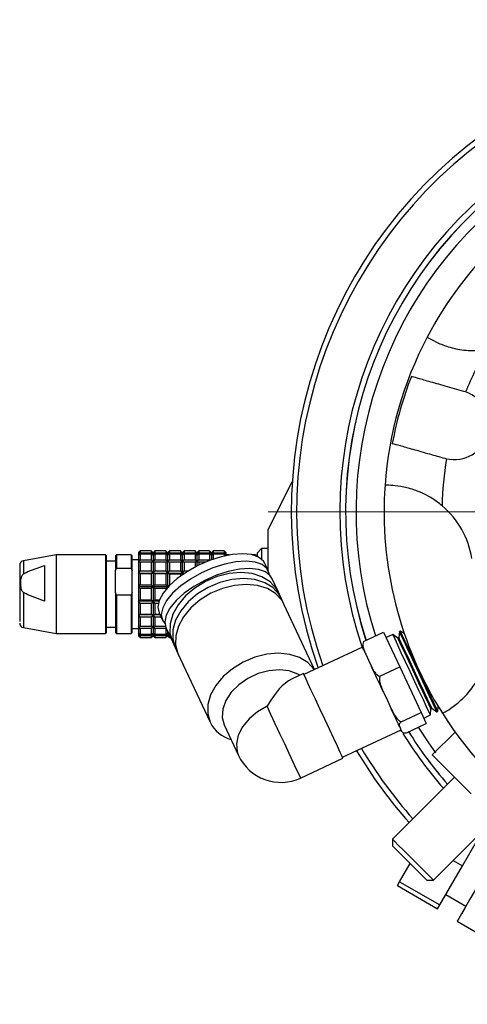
# Model space of a CAD drawing. Header units: inches. Extents: x 2.4 to 40.6, y 0.9 to 32.7.
# Tile 1 of 68: x 13 to 14.9, y 1.6 to 5.8. Entities that reach past the tile are written whole.
import ezdxf

# ---------------------------------------------------------------- set-up
doc = ezdxf.new("R2010")
doc.units = ezdxf.units.IN
doc.header["$MEASUREMENT"] = 0

# ---------------------------------------------------------------- blocks, each defined once
blk = doc.blocks.new('SW_CENTERMARKSYMBOL_1')
at = {"color": 0, "linetype": 'Continuous', "lineweight": 18}
for p, q in [((0, 0.2), (0, 2.1248)), ((0, 0), (0, 0.1)), ((-0.2, 0), (-2.1248, 0)), ((0, 0), (-0.1, 0)), ((0, 0), (0, -0.1)), ((0, 0), (0.1, 0)), ((0.2, 0), (2.1248, 0)), ((0, -0.2), (0, -2.1248))]:
    blk.add_line(p, q, dxfattribs=at)

msp = doc.modelspace()

# ---------------------------------------------------------------- linework, layer by layer
at = {"color": 7, "linetype": 'Continuous', "lineweight": 25}
for p, q in [((14.8841, 4.2269), (14.8763, 4.2293)), ((14.7943, 3.9408), (14.8022, 3.9388)), ((14.0325, 3.6313), (14.1369, 3.8399)), ((14.0325, 3.458), (14.0325, 3.6313)), ((13.4813, 3.5411), (13.4734, 3.5334)), ((13.4734, 3.5227), (13.4813, 3.5325)), ((13.4813, 3.5273), (13.4734, 3.5227)), ((13.5285, 3.5411), (13.4813, 3.5411)), ((13.4813, 3.5325), (13.5285, 3.5325)), ((13.5285, 3.5273), (13.4813, 3.5273)), ((13.5285, 3.5325), (13.5364, 3.5227)), ((13.5364, 3.5227), (13.5285, 3.5273)), ((13.5364, 3.5333), (13.5285, 3.5411)), ((13.5364, 3.5333), (13.5361, 3.5337)), ((13.5443, 3.5411), (13.5364, 3.5333)), ((13.5364, 3.5227), (13.5443, 3.5325)), ((13.5443, 3.5273), (13.5364, 3.5227)), ((13.5915, 3.5411), (13.5443, 3.5411)), ((13.5443, 3.5325), (13.5915, 3.5325)), ((13.5915, 3.5273), (13.5443, 3.5273)), ((13.5994, 3.5333), (13.5915, 3.5411)), ((13.5915, 3.5325), (13.5994, 3.5227)), ((13.5994, 3.5227), (13.5915, 3.5273)), ((13.5994, 3.5333), (13.5991, 3.5337)), ((13.6073, 3.5411), (13.5994, 3.5333)), ((13.5994, 3.5227), (13.6073, 3.5325)), ((13.6073, 3.5273), (13.5994, 3.5227)), ((13.6545, 3.5411), (13.6073, 3.5411)), ((13.6073, 3.5325), (13.6545, 3.5325)), ((13.6545, 3.5273), (13.6073, 3.5273)), ((13.6624, 3.5333), (13.6545, 3.5411)), ((13.6545, 3.5325), (13.6624, 3.5226)), ((13.6624, 3.5226), (13.6545, 3.5273)), ((13.6624, 3.5333), (13.6621, 3.5337)), ((13.6703, 3.5411), (13.6624, 3.5333)), ((13.6624, 3.5226), (13.6703, 3.5325)), ((13.6703, 3.5273), (13.6624, 3.5226)), ((13.7175, 3.5411), (13.6703, 3.5411)), ((13.6703, 3.5325), (13.7175, 3.5325)), ((13.7175, 3.5273), (13.6703, 3.5273)), ((13.7254, 3.5333), (13.7175, 3.5411)), ((13.7175, 3.5325), (13.7254, 3.5226)), ((13.7254, 3.5226), (13.7175, 3.5273)), ((13.7254, 3.5333), (13.7251, 3.5337)), ((13.7333, 3.5411), (13.7254, 3.5333)), ((13.7254, 3.5226), (13.7333, 3.5325)), ((13.7333, 3.5273), (13.7254, 3.5226)), ((13.7805, 3.5411), (13.7333, 3.5411)), ((13.7333, 3.5325), (13.7805, 3.5325)), ((13.7805, 3.5273), (13.7333, 3.5273)), ((13.7884, 3.5333), (13.7805, 3.5411)), ((13.7805, 3.5325), (13.7884, 3.5226)), ((13.7884, 3.5226), (13.7805, 3.5273)), ((13.7884, 3.5333), (13.7881, 3.5337)), ((13.7963, 3.5411), (13.7884, 3.5333)), ((13.7884, 3.5226), (13.7963, 3.5325)), ((13.7963, 3.5273), (13.7884, 3.5226)), ((13.8435, 3.5411), (13.7963, 3.5411)), ((13.7963, 3.5325), (13.8435, 3.5325)), ((13.8435, 3.5273), (13.7963, 3.5273)), ((13.8514, 3.5333), (13.8435, 3.5411)), ((13.8435, 3.5325), (13.8514, 3.5226)), ((13.8514, 3.5226), (13.8435, 3.5273)), ((13.8514, 3.5333), (13.8511, 3.5337)), ((14.0049, 3.551), (13.9852, 3.5314)), ((13.9852, 3.5314), (13.9852, 3.5173)), ((14.0325, 3.551), (14.0049, 3.551)), ((14.0049, 3.5335), (14.0049, 3.5052)), ((13.1191, 3.5235), (12.9779, 3.4986)), ((13.3317, 3.5235), (13.1191, 3.5235)), ((13.3356, 3.5196), (13.3317, 3.5235)), ((13.375, 3.496), (13.3356, 3.496)), ((13.3789, 3.5235), (13.375, 3.5196)), ((13.4419, 3.5235), (13.3789, 3.5235)), ((13.4459, 3.5196), (13.4419, 3.5235)), ((13.4734, 3.5019), (13.4459, 3.5019)), ((13.4734, 3.4916), (13.4813, 3.5025)), ((13.4813, 3.4926), (13.4734, 3.4916)), ((13.4813, 3.5025), (13.5285, 3.5025)), ((13.5285, 3.4926), (13.4813, 3.4926)), ((13.5285, 3.5025), (13.5364, 3.4916)), ((13.5364, 3.4916), (13.5285, 3.4926)), ((13.5364, 3.4916), (13.5443, 3.5025)), ((13.5443, 3.4926), (13.5364, 3.4916)), ((13.5443, 3.5025), (13.5915, 3.5025)), ((13.5915, 3.4926), (13.5443, 3.4926)), ((13.5915, 3.5025), (13.5994, 3.4916)), ((13.5994, 3.4916), (13.5915, 3.4926)), ((13.5994, 3.4916), (13.6073, 3.5025)), ((13.6073, 3.4926), (13.5994, 3.4916)), ((13.6073, 3.5025), (13.6545, 3.5025)), ((13.6545, 3.4926), (13.6073, 3.4926)), ((13.6545, 3.5025), (13.6624, 3.4916)), ((13.6624, 3.4916), (13.6545, 3.4926)), ((13.6624, 3.4916), (13.6703, 3.5025)), ((13.6703, 3.4926), (13.6624, 3.4916)), ((13.6703, 3.5025), (13.7175, 3.5025)), ((13.7175, 3.4926), (13.6703, 3.4926)), ((13.7175, 3.5025), (13.7254, 3.4916)), ((13.7254, 3.4916), (13.7175, 3.4926)), ((13.7254, 3.4916), (13.7333, 3.5025)), ((13.7333, 3.4926), (13.7254, 3.4916)), ((13.7333, 3.5025), (13.7805, 3.5025)), ((13.7632, 3.4926), (13.7333, 3.4926)), ((13.8664, 3.5235), (13.8514, 3.5235)), ((13.8514, 3.5206), (13.8514, 3.5226)), ((13.9774, 3.5235), (13.9671, 3.5235)), ((14.0339, 3.455), (14.0191, 3.4868)), ((12.9779, 3.4421), (12.9888, 3.4478)), ((12.9888, 3.4478), (12.9963, 3.4514)), ((12.9963, 3.4514), (13.0679, 3.4785)), ((13.375, 3.4557), (13.3789, 3.4667)), ((13.375, 3.361), (13.375, 3.4557)), ((13.3789, 3.4667), (13.4419, 3.4667)), ((13.4419, 3.4667), (13.4459, 3.4557)), ((13.4459, 3.361), (13.4459, 3.4557)), ((13.4734, 3.4441), (13.4813, 3.4546)), ((13.4813, 3.4413), (13.4734, 3.4441)), ((13.5364, 3.4441), (13.4734, 3.4441)), ((13.4813, 3.4546), (13.5285, 3.4546)), ((13.5285, 3.4546), (13.5364, 3.4441)), ((13.5364, 3.4441), (13.5285, 3.4413)), ((13.5364, 3.4441), (13.5443, 3.4546)), ((13.5443, 3.4413), (13.5364, 3.4441)), ((13.5994, 3.4441), (13.5364, 3.4441)), ((13.5443, 3.4546), (13.5915, 3.4546)), ((13.5915, 3.4546), (13.5994, 3.4441)), ((13.5994, 3.4441), (13.5915, 3.4412)), ((13.5994, 3.4441), (13.6073, 3.4546)), ((13.6073, 3.4412), (13.5994, 3.4441)), ((13.6624, 3.4441), (13.5994, 3.4441)), ((13.6073, 3.4546), (13.6545, 3.4546)), ((13.6545, 3.4546), (13.6624, 3.4441)), ((13.6624, 3.4441), (13.6545, 3.4412)), ((13.6624, 3.4441), (13.6703, 3.4546)), ((13.6624, 3.4441), (13.6624, 3.4374)), ((13.6703, 3.4412), (13.6624, 3.4441)), ((13.6721, 3.4441), (13.6624, 3.4441)), ((13.6703, 3.4546), (13.6887, 3.4546)), ((13.5285, 3.4413), (13.4813, 3.4413)), ((13.5915, 3.4412), (13.5443, 3.4413)), ((13.6545, 3.4412), (13.6073, 3.4412)), ((14.0769, 3.3627), (14.0488, 3.4231)), ((12.9888, 3.3554), (12.9779, 3.3611)), ((13.3789, 3.35), (13.375, 3.361)), ((13.4459, 3.361), (13.4419, 3.35)), ((13.4734, 3.3856), (13.4813, 3.3946)), ((13.4813, 3.3794), (13.4734, 3.3856)), ((13.5364, 3.3856), (13.4734, 3.3856)), ((13.4813, 3.3946), (13.5285, 3.3946)), ((13.5285, 3.3794), (13.4813, 3.3794)), ((13.5285, 3.3946), (13.5364, 3.3856)), ((13.5364, 3.3856), (13.5285, 3.3794)), ((13.5364, 3.3856), (13.5443, 3.3946)), ((13.5443, 3.3794), (13.5364, 3.3856)), ((13.5994, 3.3856), (13.5364, 3.3856)), ((13.5443, 3.3946), (13.5915, 3.3946)), ((13.5915, 3.3794), (13.5443, 3.3794)), ((13.5915, 3.3946), (13.5994, 3.3856)), ((13.5994, 3.3856), (13.5915, 3.3794)), ((13.5915, 3.3794), (13.5915, 3.3736)), ((13.5994, 3.3856), (13.6073, 3.3946)), ((13.602, 3.3856), (13.5994, 3.3856)), ((13.6073, 3.3946), (13.6107, 3.3946)), ((14.0889, 3.3371), (14.0769, 3.3627)), ((12.9963, 3.3518), (12.9888, 3.3554)), ((13.0679, 3.3247), (12.9963, 3.3518)), ((13.4419, 3.35), (13.3789, 3.35)), ((13.4734, 3.3234), (13.4813, 3.3297)), ((13.4813, 3.3145), (13.4734, 3.3234)), ((13.5364, 3.3234), (13.4734, 3.3234)), ((13.4813, 3.3297), (13.5285, 3.3297)), ((13.5285, 3.3297), (13.5364, 3.3234)), ((13.5364, 3.3234), (13.5285, 3.3145)), ((13.5364, 3.3234), (13.5443, 3.3297)), ((13.5443, 3.3145), (13.5364, 3.3234)), ((13.562, 3.3234), (13.5364, 3.3234)), ((13.5443, 3.3297), (13.5643, 3.3297)), ((14.1008, 3.3115), (14.0889, 3.3371)), ((13.5285, 3.3145), (13.4813, 3.3145)), ((13.5594, 3.3145), (13.5443, 3.3145)), ((13.5623, 3.2738), (13.5772, 3.242)), ((14.2328, 3.0284), (14.1008, 3.3115)), ((13.4734, 3.2649), (13.4813, 3.2678)), ((13.4813, 3.2544), (13.4734, 3.2649)), ((13.5364, 3.2649), (13.4734, 3.2649)), ((13.4813, 3.2678), (13.5285, 3.2678)), ((13.5285, 3.2544), (13.4813, 3.2544)), ((13.5285, 3.2678), (13.5364, 3.2649)), ((13.5364, 3.2649), (13.5285, 3.2544)), ((13.5364, 3.2649), (13.5443, 3.2678)), ((13.5443, 3.2544), (13.5364, 3.2649)), ((13.5665, 3.2649), (13.5364, 3.2649)), ((13.5443, 3.2678), (13.5652, 3.2678)), ((13.5714, 3.2544), (13.5443, 3.2544)), ((13.5772, 3.242), (13.5873, 3.2274)), ((12.9779, 3.2099), (13.1191, 3.1849)), ((13.3317, 3.1849), (13.3356, 3.1889)), ((13.3356, 3.2125), (13.375, 3.2125)), ((13.375, 3.1889), (13.3789, 3.1849)), ((13.4419, 3.1849), (13.4459, 3.1889)), ((13.4459, 3.2066), (13.4734, 3.2066)), ((13.4734, 3.2172), (13.4813, 3.2163)), ((13.4813, 3.2063), (13.4734, 3.2172)), ((13.4813, 3.2163), (13.5285, 3.2163)), ((13.5285, 3.2063), (13.4813, 3.2063)), ((13.5285, 3.2163), (13.5364, 3.2172)), ((13.5364, 3.2172), (13.5285, 3.2063)), ((13.5364, 3.2172), (13.5443, 3.2163)), ((13.5443, 3.2063), (13.5364, 3.2172)), ((13.5443, 3.2163), (13.5896, 3.2163)), ((13.5915, 3.2063), (13.5443, 3.2063)), ((13.5929, 3.2083), (13.5915, 3.2063)), ((13.592, 3.2102), (13.6202, 3.1498)), ((14.4447, 3.1502), (14.5309, 3.1904)), ((14.5309, 3.1904), (14.6009, 3.0403)), ((14.599, 3.1932), (14.5966, 3.1665)), ((14.6029, 3.1951), (14.599, 3.1932)), ((14.6203, 3.1828), (14.6029, 3.195)), ((13.1191, 3.1849), (13.3317, 3.1849)), ((13.3789, 3.1849), (13.4419, 3.1849)), ((13.4734, 3.186), (13.4813, 3.1814)), ((13.4813, 3.1761), (13.4734, 3.186)), ((13.4734, 3.1751), (13.4737, 3.1748)), ((13.4734, 3.1751), (13.4813, 3.1674)), ((13.4813, 3.1674), (13.4734, 3.1751)), ((13.4813, 3.1814), (13.5285, 3.1814)), ((13.5285, 3.1761), (13.4813, 3.1761)), ((13.4813, 3.1674), (13.5285, 3.1674)), ((13.5285, 3.1674), (13.4813, 3.1674)), ((13.5285, 3.1814), (13.5364, 3.186)), ((13.5364, 3.186), (13.5285, 3.1761)), ((13.5285, 3.1674), (13.5364, 3.1751)), ((13.5364, 3.1751), (13.5285, 3.1674)), ((13.5364, 3.186), (13.5443, 3.1814)), ((13.5443, 3.1761), (13.5364, 3.186)), ((13.5364, 3.1751), (13.5367, 3.1748)), ((13.5364, 3.1751), (13.5443, 3.1674)), ((13.5443, 3.1674), (13.5364, 3.1751)), ((13.5443, 3.1814), (13.5915, 3.1814)), ((13.5915, 3.1761), (13.5443, 3.1761)), ((13.5443, 3.1674), (13.5915, 3.1674)), ((13.5915, 3.1673), (13.5443, 3.1674)), ((13.5915, 3.1814), (13.5994, 3.186)), ((13.5994, 3.186), (13.5915, 3.1761)), ((13.5915, 3.1674), (13.5994, 3.1751)), ((13.5994, 3.1751), (13.5915, 3.1673)), ((13.5994, 3.186), (13.6048, 3.1829)), ((13.6073, 3.1761), (13.5994, 3.186)), ((13.5994, 3.1751), (13.5997, 3.1747)), ((13.5994, 3.1751), (13.6073, 3.1674)), ((13.6073, 3.1673), (13.5994, 3.1751)), ((13.6079, 3.1761), (13.6073, 3.1761)), ((13.6073, 3.1674), (13.612, 3.1674)), ((13.612, 3.1673), (13.6073, 3.1673)), ((13.6202, 3.1498), (13.6322, 3.1241)), ((14.5705, 3.18), (14.5419, 3.1667)), ((14.5924, 3.1646), (14.5705, 3.1799)), ((14.5966, 3.1665), (14.5924, 3.1646)), ((13.6322, 3.1241), (13.6441, 3.0985)), ((13.6322, 3.1241), (13.6389, 3.1117)), ((14.4398, 3.1249), (14.1871, 3.0071)), ((13.6441, 3.0985), (13.7827, 2.8012)), ((14.4534, 3.0957), (14.466, 3.0687)), ((14.466, 3.0687), (14.4786, 3.0417)), ((14.5147, 3.0001), (14.6009, 3.0403)), ((14.6009, 3.0403), (14.6928, 2.843)), ((14.1852, 3.0114), (14.1337, 2.9874)), ((14.5304, 2.9306), (14.5469, 2.8951)), ((14.5469, 2.8951), (14.5635, 2.8596)), ((14.7323, 2.8329), (14.7347, 2.8596)), ((14.7347, 2.8596), (14.7389, 2.8615)), ((14.7389, 2.8615), (14.7608, 2.8462)), ((14.7608, 2.8461), (14.7647, 2.848)), ((14.7647, 2.848), (14.7666, 2.8692)), ((14.6067, 2.8028), (14.6928, 2.843)), ((14.6928, 2.843), (14.7149, 2.7958)), ((14.7038, 2.8195), (14.7323, 2.8329)), ((13.8437, 2.7897), (13.905, 2.6583)), ((14.3535, 2.6503), (14.6062, 2.7681)), ((14.6, 2.7813), (14.6039, 2.7728)), ((14.6039, 2.7728), (14.6079, 2.7644)), ((14.6082, 2.7624), (14.6051, 2.7676)), ((14.6287, 2.7557), (14.7149, 2.7958)), ((14.7401, 2.6602), (14.8391, 2.7593)), ((14.1728, 2.5608), (14.3555, 2.646)), ((14.9079, 2.4924), (14.7401, 2.6602)), ((14.8362, 2.5641), (14.569, 2.2968)), ((14.7457, 2.12), (15.013, 2.3873)), ((14.569, 2.2968), (14.569, 2.2685)), ((14.8706, 2.1816), (14.9573, 2.3316)), ((14.5999, 2.1129), (14.6456, 2.1919)), ((14.7731, 2.0128), (14.8706, 2.1816)), ((14.8305, 2.2048), (14.8706, 2.1816)), ((14.5907, 2.0968), (14.5999, 2.1129)), ((14.5907, 2.0968), (14.7638, 1.9967)), ((14.5999, 2.1129), (14.7731, 2.0128)), ((14.7175, 2.12), (14.7457, 2.12)), ((14.7988, 2.0573), (14.8854, 2.0073)), ((14.7638, 1.9967), (14.7731, 2.0128)), ((14.8479, 1.9423), (15.0342, 1.8347))]:
    msp.add_line(p, q, dxfattribs=at)
at = {"color": 7, "linetype": 'Continuous', "lineweight": 25, "flags": 128}
for points in [[(13.4734, 3.5334), (13.4734, 3.5332), (13.4734, 3.5327), (13.4734, 3.5319), (13.4734, 3.5307), (13.4734, 3.5292), (13.4734, 3.5273), (13.4734, 3.5252), (13.4734, 3.5227)], [(13.4813, 3.5411), (13.4813, 3.5407), (13.4813, 3.5402), (13.4813, 3.5394), (13.4813, 3.5384), (13.4813, 3.5373), (13.4813, 3.5359), (13.4813, 3.5343), (13.4813, 3.5325)], [(13.4813, 3.5273), (13.4813, 3.5248), (13.4813, 3.5222), (13.4813, 3.5194), (13.4813, 3.5163), (13.4813, 3.5131), (13.4813, 3.5098), (13.4813, 3.5062), (13.4813, 3.5025)], [(13.5285, 3.5411), (13.5285, 3.5407), (13.5285, 3.5402), (13.5285, 3.5394), (13.5285, 3.5384), (13.5285, 3.5373), (13.5285, 3.5359), (13.5285, 3.5343), (13.5285, 3.5325)], [(13.5285, 3.5273), (13.5285, 3.5248), (13.5285, 3.5222), (13.5285, 3.5193), (13.5285, 3.5163), (13.5285, 3.5131), (13.5285, 3.5098), (13.5285, 3.5062), (13.5285, 3.5025)], [(13.5364, 3.5333), (13.5364, 3.5332), (13.5364, 3.5327), (13.5364, 3.5319), (13.5364, 3.5307), (13.5364, 3.5292), (13.5364, 3.5273), (13.5364, 3.5252), (13.5364, 3.5227)], [(13.5443, 3.5411), (13.5443, 3.5407), (13.5443, 3.5402), (13.5443, 3.5394), (13.5443, 3.5384), (13.5443, 3.5373), (13.5443, 3.5359), (13.5443, 3.5343), (13.5443, 3.5325)], [(13.5443, 3.5273), (13.5443, 3.5248), (13.5443, 3.5222), (13.5443, 3.5193), (13.5443, 3.5163), (13.5443, 3.5131), (13.5443, 3.5098), (13.5443, 3.5062), (13.5443, 3.5025)], [(14.0191, 3.4868), (14.0125, 3.4973), (13.9917, 3.5142), (13.9616, 3.5248), (13.9234, 3.5286), (13.879, 3.5255), (13.8305, 3.5156), (13.7802, 3.4994), (13.7303, 3.4776), (13.6833, 3.4512), (13.6412, 3.4216), (13.6062, 3.39), (13.5798, 3.358), (13.5632, 3.327), (13.5573, 3.2985), (13.5623, 3.2738), (13.5623, 3.2738)], [(13.5915, 3.5411), (13.5915, 3.5407), (13.5915, 3.5402), (13.5915, 3.5394), (13.5915, 3.5384), (13.5915, 3.5373), (13.5915, 3.5359), (13.5915, 3.5343), (13.5915, 3.5325)], [(13.5915, 3.5273), (13.5915, 3.5248), (13.5915, 3.5222), (13.5915, 3.5193), (13.5915, 3.5163), (13.5915, 3.5131), (13.5915, 3.5098), (13.5915, 3.5062), (13.5915, 3.5025)], [(13.5994, 3.5333), (13.5994, 3.5332), (13.5994, 3.5327), (13.5994, 3.5319), (13.5994, 3.5307), (13.5994, 3.5292), (13.5994, 3.5273), (13.5994, 3.5251), (13.5994, 3.5227)], [(13.6073, 3.5411), (13.6073, 3.5407), (13.6073, 3.5402), (13.6073, 3.5394), (13.6073, 3.5384), (13.6073, 3.5373), (13.6073, 3.5359), (13.6073, 3.5343), (13.6073, 3.5325)], [(13.6073, 3.5273), (13.6073, 3.5248), (13.6073, 3.5222), (13.6073, 3.5193), (13.6073, 3.5163), (13.6073, 3.5131), (13.6073, 3.5098), (13.6073, 3.5062), (13.6073, 3.5025)], [(13.6545, 3.5411), (13.6545, 3.5407), (13.6545, 3.5402), (13.6545, 3.5394), (13.6545, 3.5384), (13.6545, 3.5373), (13.6545, 3.5359), (13.6545, 3.5343), (13.6545, 3.5325)], [(13.6545, 3.5273), (13.6545, 3.5248), (13.6545, 3.5222), (13.6545, 3.5193), (13.6545, 3.5163), (13.6545, 3.5131), (13.6545, 3.5098), (13.6545, 3.5062), (13.6545, 3.5025)], [(13.6624, 3.5333), (13.6624, 3.5332), (13.6624, 3.5327), (13.6624, 3.5318), (13.6624, 3.5307), (13.6624, 3.5292), (13.6624, 3.5273), (13.6624, 3.5251), (13.6624, 3.5226)], [(13.6703, 3.5411), (13.6703, 3.5407), (13.6703, 3.5402), (13.6703, 3.5394), (13.6703, 3.5384), (13.6703, 3.5373), (13.6703, 3.5359), (13.6703, 3.5343), (13.6703, 3.5325)], [(13.6703, 3.5273), (13.6703, 3.5248), (13.6703, 3.5222), (13.6703, 3.5193), (13.6703, 3.5163), (13.6703, 3.5131), (13.6703, 3.5098), (13.6703, 3.5062), (13.6703, 3.5025)], [(13.7175, 3.5411), (13.7175, 3.5407), (13.7175, 3.5402), (13.7175, 3.5394), (13.7175, 3.5384), (13.7175, 3.5373), (13.7175, 3.5359), (13.7175, 3.5343), (13.7175, 3.5325)], [(13.7175, 3.5273), (13.7175, 3.5248), (13.7175, 3.5222), (13.7175, 3.5193), (13.7175, 3.5163), (13.7175, 3.5131), (13.7175, 3.5098), (13.7175, 3.5062), (13.7175, 3.5025)], [(13.7254, 3.5333), (13.7254, 3.5332), (13.7254, 3.5327), (13.7254, 3.5318), (13.7254, 3.5307), (13.7254, 3.5292), (13.7254, 3.5273), (13.7254, 3.5251), (13.7254, 3.5226)], [(13.7333, 3.5411), (13.7333, 3.5407), (13.7333, 3.5402), (13.7333, 3.5394), (13.7333, 3.5384), (13.7333, 3.5373), (13.7333, 3.5359), (13.7333, 3.5343), (13.7333, 3.5325)], [(13.7333, 3.5273), (13.7333, 3.5248), (13.7333, 3.5222), (13.7333, 3.5193), (13.7333, 3.5163), (13.7333, 3.5131), (13.7333, 3.5098), (13.7333, 3.5062), (13.7333, 3.5025)], [(13.7805, 3.5411), (13.7805, 3.5407), (13.7805, 3.5402), (13.7805, 3.5394), (13.7805, 3.5384), (13.7805, 3.5373), (13.7805, 3.5359), (13.7805, 3.5343), (13.7805, 3.5325)], [(13.7805, 3.5273), (13.7805, 3.5248), (13.7805, 3.5222), (13.7805, 3.5193), (13.7805, 3.5163), (13.7805, 3.5131), (13.7805, 3.5098), (13.7805, 3.5062), (13.7805, 3.5025)], [(13.7884, 3.5333), (13.7884, 3.5332), (13.7884, 3.5327), (13.7884, 3.5318), (13.7884, 3.5307), (13.7884, 3.5292), (13.7884, 3.5273), (13.7884, 3.5251), (13.7884, 3.5226)], [(13.7963, 3.5411), (13.7963, 3.5407), (13.7963, 3.5402), (13.7963, 3.5394), (13.7963, 3.5384), (13.7963, 3.5373), (13.7963, 3.5359), (13.7963, 3.5343), (13.7963, 3.5325)], [(13.7963, 3.5273), (13.7963, 3.5248), (13.7963, 3.5222), (13.7963, 3.5193), (13.7963, 3.5163), (13.7963, 3.5131), (13.7963, 3.5098), (13.7963, 3.5062), (13.7963, 3.5052)], [(13.8435, 3.5411), (13.8435, 3.5407), (13.8435, 3.5402), (13.8435, 3.5394), (13.8435, 3.5384), (13.8435, 3.5372), (13.8435, 3.5359), (13.8435, 3.5343), (13.8435, 3.5325)], [(13.8435, 3.5273), (13.8435, 3.5248), (13.8435, 3.5222), (13.8435, 3.5193), (13.8435, 3.5188)], [(13.8514, 3.5226), (13.8514, 3.5251), (13.8514, 3.5273), (13.8514, 3.5292), (13.8514, 3.5307), (13.8514, 3.5318), (13.8514, 3.5327), (13.8514, 3.5332), (13.8514, 3.5333)], [(14.0049, 3.551), (14.0049, 3.5478), (14.0049, 3.5335)], [(12.9779, 3.4986), (12.9779, 3.4929), (12.9779, 3.4734), (12.9779, 3.4421)], [(13.1191, 3.5235), (13.1191, 3.521), (13.1191, 3.5078), (13.1191, 3.4841), (13.1191, 3.4516), (13.1191, 3.4124), (13.1191, 3.3693), (13.1191, 3.3251), (13.1191, 3.283), (13.1191, 3.2457), (13.1191, 3.2157), (13.1191, 3.1953)], [(13.3317, 3.5235), (13.3317, 3.521), (13.3317, 3.5078), (13.3317, 3.4841), (13.3317, 3.4516), (13.3317, 3.4124)], [(13.3356, 3.4111), (13.3356, 3.4508), (13.3356, 3.4835), (13.3356, 3.5065), (13.3356, 3.5182), (13.3356, 3.5196)], [(13.375, 3.5196), (13.375, 3.5192), (13.375, 3.5096), (13.375, 3.4878), (13.375, 3.4557)], [(13.3789, 3.5235), (13.3789, 3.5233), (13.3789, 3.5153), (13.3789, 3.496), (13.3789, 3.4667)], [(13.4419, 3.5235), (13.4419, 3.5233), (13.4419, 3.5153), (13.4419, 3.496), (13.4419, 3.4667)], [(13.4459, 3.4557), (13.4459, 3.4878), (13.4459, 3.5096), (13.4459, 3.5192), (13.4459, 3.5196)], [(13.4734, 3.5227), (13.4734, 3.5198), (13.4734, 3.5167), (13.4734, 3.5133), (13.4734, 3.5095), (13.4734, 3.5055), (13.4734, 3.5011), (13.4734, 3.4965), (13.4734, 3.4916)], [(13.4734, 3.4916), (13.4734, 3.4865), (13.4734, 3.4811), (13.4734, 3.4755), (13.4734, 3.4696), (13.4734, 3.4635), (13.4734, 3.4572), (13.4734, 3.4507), (13.4734, 3.4441)], [(13.4813, 3.4926), (13.4813, 3.4884), (13.4813, 3.4839), (13.4813, 3.4794), (13.4813, 3.4747), (13.4813, 3.4698), (13.4813, 3.4649), (13.4813, 3.4598), (13.4813, 3.4546)], [(13.5285, 3.4926), (13.5285, 3.4883), (13.5285, 3.4839), (13.5285, 3.4794), (13.5285, 3.4747), (13.5285, 3.4698), (13.5285, 3.4649), (13.5285, 3.4598), (13.5285, 3.4546)], [(13.5364, 3.5227), (13.5364, 3.5198), (13.5364, 3.5167), (13.5364, 3.5133), (13.5364, 3.5095), (13.5364, 3.5055), (13.5364, 3.5011), (13.5364, 3.4965), (13.5364, 3.4916)], [(13.5364, 3.4916), (13.5364, 3.4865), (13.5364, 3.4811), (13.5364, 3.4755), (13.5364, 3.4696), (13.5364, 3.4635), (13.5364, 3.4572), (13.5364, 3.4507), (13.5364, 3.4441)], [(13.5443, 3.4926), (13.5443, 3.4883), (13.5443, 3.4839), (13.5443, 3.4794), (13.5443, 3.4747), (13.5443, 3.4698), (13.5443, 3.4649), (13.5443, 3.4598), (13.5443, 3.4546)], [(14.0386, 3.4378), (14.0378, 3.4432), (14.0274, 3.4655), (14.0066, 3.4823), (13.9764, 3.4929), (13.9383, 3.4968), (13.8939, 3.4936), (13.8454, 3.4838), (13.795, 3.4675), (13.7451, 3.4457), (13.6981, 3.4194), (13.6561, 3.3898), (13.621, 3.3582), (13.5946, 3.3262), (13.5781, 3.2952), (13.5722, 3.2667), (13.5772, 3.242), (13.5772, 3.242)], [(13.5915, 3.4926), (13.5915, 3.4883), (13.5915, 3.4839), (13.5915, 3.4794), (13.5915, 3.4747), (13.5915, 3.4698), (13.5915, 3.4649), (13.5915, 3.4598), (13.5915, 3.4546)], [(13.5994, 3.5227), (13.5994, 3.5198), (13.5994, 3.5167), (13.5994, 3.5133), (13.5994, 3.5095), (13.5994, 3.5055), (13.5994, 3.5011), (13.5994, 3.4965), (13.5994, 3.4916)], [(13.5994, 3.4916), (13.5994, 3.4865), (13.5994, 3.4811), (13.5994, 3.4755), (13.5994, 3.4696), (13.5994, 3.4635), (13.5994, 3.4572), (13.5994, 3.4507), (13.5994, 3.4441)], [(13.6073, 3.4926), (13.6073, 3.4883), (13.6073, 3.4839), (13.6073, 3.4794), (13.6073, 3.4747), (13.6073, 3.4698), (13.6073, 3.4649), (13.6073, 3.4598), (13.6073, 3.4546)], [(13.6545, 3.4926), (13.6545, 3.4883), (13.6545, 3.4839), (13.6545, 3.4794), (13.6545, 3.4747), (13.6545, 3.4698), (13.6545, 3.4649), (13.6545, 3.4598), (13.6545, 3.4546)], [(13.6624, 3.5226), (13.6624, 3.5198), (13.6624, 3.5167), (13.6624, 3.5132), (13.6624, 3.5095), (13.6624, 3.5055), (13.6624, 3.5011), (13.6624, 3.4965), (13.6624, 3.4916)], [(13.6624, 3.4916), (13.6624, 3.4865), (13.6624, 3.4811), (13.6624, 3.4755), (13.6624, 3.4696), (13.6624, 3.4635), (13.6624, 3.4572), (13.6624, 3.4507), (13.6624, 3.4441)], [(13.6703, 3.4926), (13.6703, 3.4883), (13.6703, 3.4839), (13.6703, 3.4794), (13.6703, 3.4747), (13.6703, 3.4698), (13.6703, 3.4649), (13.6703, 3.4598), (13.6703, 3.4546)], [(13.7175, 3.4926), (13.7175, 3.4883), (13.7175, 3.4839), (13.7175, 3.4794), (13.7175, 3.4747), (13.7175, 3.471)], [(13.7254, 3.5226), (13.7254, 3.5198), (13.7254, 3.5167), (13.7254, 3.5132), (13.7254, 3.5095), (13.7254, 3.5055), (13.7254, 3.5011), (13.7254, 3.4965), (13.7254, 3.4916)], [(13.7254, 3.4916), (13.7254, 3.4865), (13.7254, 3.4811), (13.7254, 3.4755), (13.7254, 3.4751)], [(13.7333, 3.4926), (13.7333, 3.4883), (13.7333, 3.4839), (13.7333, 3.4794), (13.7333, 3.479)], [(13.7884, 3.5226), (13.7884, 3.5198), (13.7884, 3.5167), (13.7884, 3.5132), (13.7884, 3.5095), (13.7884, 3.5055), (13.7884, 3.5024)], [(13.9774, 3.5235), (13.9774, 3.521), (13.9774, 3.5204)], [(13.0679, 3.4785), (13.0679, 3.4638), (13.0679, 3.4472), (13.0679, 3.4289), (13.0679, 3.4093), (13.0679, 3.3887), (13.0679, 3.3675), (13.0679, 3.3461), (13.0679, 3.3247)], [(13.4734, 3.4441), (13.4734, 3.4372), (13.4734, 3.4302), (13.4734, 3.4231), (13.4734, 3.4158), (13.4734, 3.4084), (13.4734, 3.4009), (13.4734, 3.3933), (13.4734, 3.3856)], [(13.5364, 3.4441), (13.5364, 3.4372), (13.5364, 3.4302), (13.5364, 3.4231), (13.5364, 3.4158), (13.5364, 3.4084), (13.5364, 3.4009), (13.5364, 3.3933), (13.5364, 3.3856)], [(14.0488, 3.4231), (14.0422, 3.4337), (14.0214, 3.4505), (13.9913, 3.4611), (13.9531, 3.4649), (13.9087, 3.4618), (13.8602, 3.4519), (13.8099, 3.4357), (13.76, 3.4139), (13.7129, 3.3876), (13.6709, 3.3579), (13.6359, 3.3264), (13.6095, 3.2943), (13.5929, 3.2633), (13.587, 3.2348), (13.592, 3.2102), (13.592, 3.2102)], [(13.5994, 3.4441), (13.5994, 3.4372), (13.5994, 3.4302), (13.5994, 3.4231), (13.5994, 3.4158), (13.5994, 3.4084), (13.5994, 3.4009), (13.5994, 3.3933), (13.5994, 3.3856)], [(14.0769, 3.3627), (14.0676, 3.3793), (14.0413, 3.4079), (14.006, 3.4294), (13.9634, 3.4428), (13.9154, 3.4475), (13.8643, 3.4433), (13.8124, 3.4303), (13.7622, 3.4091), (13.7161, 3.3808), (13.6761, 3.3467), (13.6443, 3.3084), (13.6219, 3.2676), (13.6102, 3.2263), (13.6096, 3.1864), (13.6202, 3.1498), (13.6202, 3.1498)], [(13.3317, 3.4124), (13.3317, 3.3693), (13.3317, 3.3251), (13.3317, 3.283), (13.3317, 3.2456), (13.3317, 3.2157), (13.3317, 3.1952), (13.3317, 3.1856), (13.3317, 3.1849)], [(13.3356, 3.1889), (13.3356, 3.1889), (13.3356, 3.1954), (13.3356, 3.2138), (13.3356, 3.2425), (13.3356, 3.2795), (13.3356, 3.3221), (13.3356, 3.3671), (13.3356, 3.4111)], [(13.4813, 3.4413), (13.4813, 3.4357), (13.4813, 3.43), (13.4813, 3.4243), (13.4813, 3.4185), (13.4813, 3.4126), (13.4813, 3.4067), (13.4813, 3.4006), (13.4813, 3.3946)], [(13.5285, 3.4413), (13.5285, 3.4357), (13.5285, 3.43), (13.5285, 3.4243), (13.5285, 3.4185), (13.5285, 3.4126), (13.5285, 3.4067), (13.5285, 3.4006), (13.5285, 3.3946)], [(13.5443, 3.4413), (13.5443, 3.4357), (13.5443, 3.43), (13.5443, 3.4243), (13.5443, 3.4185), (13.5443, 3.4126), (13.5443, 3.4067), (13.5443, 3.4006), (13.5443, 3.3946)], [(13.5915, 3.4412), (13.5915, 3.4357), (13.5915, 3.43), (13.5915, 3.4243), (13.5915, 3.4185), (13.5915, 3.4126), (13.5915, 3.4066), (13.5915, 3.4006), (13.5915, 3.3946)], [(13.6073, 3.4412), (13.6073, 3.4357), (13.6073, 3.43), (13.6073, 3.4243), (13.6073, 3.4185), (13.6073, 3.4126), (13.6073, 3.4066), (13.6073, 3.4006), (13.6073, 3.3946)], [(14.0941, 3.3239), (14.0795, 3.3537), (14.0533, 3.3823), (14.018, 3.4038), (13.9754, 3.4172), (13.9273, 3.4219), (13.8762, 3.4176), (13.8243, 3.4046), (13.7742, 3.3835), (13.728, 3.3552), (13.6881, 3.3211), (13.6562, 3.2828), (13.6339, 3.242), (13.6222, 3.2007), (13.6216, 3.1608), (13.6322, 3.1241), (13.6322, 3.1241)], [(13.6545, 3.4412), (13.6545, 3.4357), (13.6545, 3.4317)], [(12.9779, 3.3611), (12.9779, 3.3158), (12.9779, 3.2744), (12.9779, 3.2409), (12.9779, 3.2187), (12.9779, 3.2099), (12.9779, 3.2099)], [(13.375, 3.361), (13.375, 3.315), (13.375, 3.2721), (13.375, 3.2356), (13.375, 3.2084), (13.375, 3.1925), (13.375, 3.1889)], [(13.4459, 3.1889), (13.4459, 3.1925), (13.4459, 3.2084), (13.4459, 3.2356), (13.4459, 3.2721), (13.4459, 3.315), (13.4459, 3.361)], [(13.4734, 3.3856), (13.4734, 3.3779), (13.4734, 3.3702), (13.4734, 3.3624), (13.4734, 3.3545), (13.4734, 3.3467), (13.4734, 3.3389), (13.4734, 3.3312), (13.4734, 3.3234)], [(13.4813, 3.3794), (13.4813, 3.3732), (13.4813, 3.367), (13.4813, 3.3608), (13.4813, 3.3546), (13.4813, 3.3483), (13.4813, 3.3421), (13.4813, 3.3359), (13.4813, 3.3297)], [(13.5285, 3.3794), (13.5285, 3.3732), (13.5285, 3.367), (13.5285, 3.3608), (13.5285, 3.3545), (13.5285, 3.3483), (13.5285, 3.3421), (13.5285, 3.3359), (13.5285, 3.3297)], [(13.5364, 3.3856), (13.5364, 3.3779), (13.5364, 3.3701), (13.5364, 3.3623), (13.5364, 3.3545), (13.5364, 3.3467), (13.5364, 3.3389), (13.5364, 3.3312), (13.5364, 3.3234)], [(13.5443, 3.3794), (13.5443, 3.3732), (13.5443, 3.367), (13.5443, 3.3608), (13.5443, 3.3545), (13.5443, 3.3483), (13.5443, 3.3421), (13.5443, 3.3359), (13.5443, 3.3297)], [(14.1008, 3.3115), (14.0915, 3.328), (14.0652, 3.3566), (14.0299, 3.3781), (13.9873, 3.3916), (13.9393, 3.3962), (13.8882, 3.392), (13.8363, 3.379), (13.7861, 3.3579), (13.74, 3.3296), (13.7, 3.2955), (13.6682, 3.2571), (13.6458, 3.2164), (13.6341, 3.1751), (13.6335, 3.1351), (13.6441, 3.0985), (13.6441, 3.0985)], [(13.3789, 3.35), (13.3789, 3.3057), (13.3789, 3.2649), (13.3789, 3.2303), (13.3789, 3.2043), (13.3789, 3.1889), (13.3789, 3.1849)], [(13.4419, 3.35), (13.4419, 3.3057), (13.4419, 3.2649), (13.4419, 3.2303), (13.4419, 3.2043), (13.4419, 3.1889), (13.4419, 3.1849)], [(13.4734, 3.3234), (13.4734, 3.3158), (13.4734, 3.3082), (13.4734, 3.3007), (13.4734, 3.2933), (13.4734, 3.286), (13.4734, 3.2788), (13.4734, 3.2718), (13.4734, 3.2649)], [(13.5364, 3.3234), (13.5364, 3.3158), (13.5364, 3.3082), (13.5364, 3.3007), (13.5364, 3.2932), (13.5364, 3.286), (13.5364, 3.2788), (13.5364, 3.2718), (13.5364, 3.2649)], [(13.4813, 3.3145), (13.4813, 3.3084), (13.4813, 3.3024), (13.4813, 3.2965), (13.4813, 3.2906), (13.4813, 3.2847), (13.4813, 3.279), (13.4813, 3.2733), (13.4813, 3.2678)], [(13.5285, 3.3145), (13.5285, 3.3084), (13.5285, 3.3024), (13.5285, 3.2965), (13.5285, 3.2906), (13.5285, 3.2847), (13.5285, 3.279), (13.5285, 3.2733), (13.5285, 3.2678)], [(13.5443, 3.3145), (13.5443, 3.3084), (13.5443, 3.3024), (13.5443, 3.2965), (13.5443, 3.2906), (13.5443, 3.2847), (13.5443, 3.279), (13.5443, 3.2733), (13.5443, 3.2678)], [(13.4734, 3.2649), (13.4734, 3.2582), (13.4734, 3.2517), (13.4734, 3.2454), (13.4734, 3.2393), (13.4734, 3.2334), (13.4734, 3.2278), (13.4734, 3.2224), (13.4734, 3.2172)], [(13.4813, 3.2544), (13.4813, 3.2492), (13.4813, 3.2441), (13.4813, 3.2391), (13.4813, 3.2343), (13.4813, 3.2296), (13.4813, 3.225), (13.4813, 3.2206), (13.4813, 3.2163)], [(13.5285, 3.2544), (13.5285, 3.2492), (13.5285, 3.2441), (13.5285, 3.2391), (13.5285, 3.2343), (13.5285, 3.2296), (13.5285, 3.225), (13.5285, 3.2205), (13.5285, 3.2163)], [(13.5364, 3.2649), (13.5364, 3.2582), (13.5364, 3.2517), (13.5364, 3.2454), (13.5364, 3.2393), (13.5364, 3.2334), (13.5364, 3.2278), (13.5364, 3.2224), (13.5364, 3.2172)], [(13.5443, 3.2544), (13.5443, 3.2492), (13.5443, 3.2441), (13.5443, 3.2391), (13.5443, 3.2343), (13.5443, 3.2296), (13.5443, 3.225), (13.5443, 3.2205), (13.5443, 3.2163)], [(13.1191, 3.1953), (13.1191, 3.1856), (13.1191, 3.1849)], [(13.4734, 3.2172), (13.4734, 3.2123), (13.4734, 3.2077), (13.4734, 3.2033), (13.4734, 3.1992), (13.4734, 3.1955), (13.4734, 3.192), (13.4734, 3.1888), (13.4734, 3.186)], [(13.4813, 3.2063), (13.4813, 3.2026), (13.4813, 3.199), (13.4813, 3.1956), (13.4813, 3.1924), (13.4813, 3.1894), (13.4813, 3.1865), (13.4813, 3.1839), (13.4813, 3.1814)], [(13.5285, 3.2063), (13.5285, 3.2026), (13.5285, 3.199), (13.5285, 3.1956), (13.5285, 3.1924), (13.5285, 3.1894), (13.5285, 3.1865), (13.5285, 3.1839), (13.5285, 3.1814)], [(13.5364, 3.2172), (13.5364, 3.2123), (13.5364, 3.2077), (13.5364, 3.2033), (13.5364, 3.1992), (13.5364, 3.1955), (13.5364, 3.192), (13.5364, 3.1888), (13.5364, 3.186)], [(13.5443, 3.2063), (13.5443, 3.2026), (13.5443, 3.199), (13.5443, 3.1956), (13.5443, 3.1924), (13.5443, 3.1894), (13.5443, 3.1865), (13.5443, 3.1839), (13.5443, 3.1814)], [(13.5915, 3.2063), (13.5915, 3.2026), (13.5915, 3.199), (13.5915, 3.1956), (13.5915, 3.1924), (13.5915, 3.1894), (13.5915, 3.1865), (13.5915, 3.1839), (13.5915, 3.1814)], [(13.5994, 3.1944), (13.5994, 3.192), (13.5994, 3.1888), (13.5994, 3.186)], [(14.7608, 2.8461), (14.76, 2.8479), (14.7547, 2.8593), (14.7446, 2.8809), (14.7305, 2.9111), (14.7132, 2.9482), (14.6938, 2.9898), (14.6736, 3.0333), (14.6537, 3.0759), (14.6355, 3.1149), (14.6201, 3.148), (14.6084, 3.173), (14.6012, 3.1884), (14.599, 3.1932)], [(14.7647, 2.848), (14.7639, 2.8497), (14.7586, 2.8611), (14.7485, 2.8827), (14.7344, 2.913), (14.7171, 2.95), (14.6977, 2.9916), (14.6775, 3.0351), (14.6576, 3.0777), (14.6394, 3.1168), (14.6239, 3.1498), (14.6123, 3.1749), (14.6051, 3.1902), (14.6029, 3.1951)], [(13.4734, 3.186), (13.4734, 3.1835), (13.4734, 3.1813), (13.4734, 3.1794), (13.4734, 3.1779), (13.4734, 3.1767), (13.4734, 3.1758), (13.4734, 3.1753), (13.4734, 3.1751)], [(13.4813, 3.1761), (13.4813, 3.1743), (13.4813, 3.1727), (13.4813, 3.1713), (13.4813, 3.1701), (13.4813, 3.1691), (13.4813, 3.1683), (13.4813, 3.1678), (13.4813, 3.1674)], [(13.5285, 3.1761), (13.5285, 3.1743), (13.5285, 3.1727), (13.5285, 3.1713), (13.5285, 3.1701), (13.5285, 3.1691), (13.5285, 3.1683), (13.5285, 3.1678), (13.5285, 3.1674)], [(13.5364, 3.186), (13.5364, 3.1835), (13.5364, 3.1813), (13.5364, 3.1794), (13.5364, 3.1779), (13.5364, 3.1767), (13.5364, 3.1758), (13.5364, 3.1753), (13.5364, 3.1751)], [(13.5443, 3.1761), (13.5443, 3.1743), (13.5443, 3.1727), (13.5443, 3.1713), (13.5443, 3.1701), (13.5443, 3.1691), (13.5443, 3.1683), (13.5443, 3.1678), (13.5443, 3.1674)], [(13.5915, 3.1761), (13.5915, 3.1743), (13.5915, 3.1727), (13.5915, 3.1713), (13.5915, 3.1701), (13.5915, 3.1691), (13.5915, 3.1683), (13.5915, 3.1677), (13.5915, 3.1674)], [(13.5994, 3.186), (13.5994, 3.1835), (13.5994, 3.1813), (13.5994, 3.1794), (13.5994, 3.1779), (13.5994, 3.1767), (13.5994, 3.1758), (13.5994, 3.1753), (13.5994, 3.1751)], [(13.6073, 3.1761), (13.6073, 3.1743), (13.6073, 3.1727), (13.6073, 3.1713), (13.6073, 3.1701), (13.6073, 3.1691), (13.6073, 3.1683), (13.6073, 3.1677), (13.6073, 3.1674)], [(14.7323, 2.8329), (14.7315, 2.8346), (14.7262, 2.846), (14.7161, 2.8676), (14.702, 2.8979), (14.6847, 2.935), (14.6654, 2.9765), (14.6451, 3.02), (14.6252, 3.0626), (14.607, 3.1017), (14.5916, 3.1347), (14.5799, 3.1598), (14.5727, 3.1752), (14.5705, 3.18)], [(14.7347, 2.8596), (14.7325, 2.8641), (14.7257, 2.8788), (14.7146, 2.9025), (14.7001, 2.9337), (14.6831, 2.9703), (14.6647, 3.0096), (14.6462, 3.0492), (14.629, 3.0862), (14.6141, 3.1182), (14.6025, 3.1429), (14.5952, 3.1587), (14.5924, 3.1646), (14.5924, 3.1646)], [(14.7389, 2.8615), (14.7367, 2.8661), (14.7299, 2.8808), (14.7188, 2.9045), (14.7043, 2.9357), (14.6873, 2.9722), (14.6689, 3.0116), (14.6505, 3.0511), (14.6332, 3.0882), (14.6183, 3.1201), (14.6067, 3.1449), (14.5994, 3.1607), (14.5967, 3.1665), (14.5966, 3.1665)], [(14.4534, 3.0957), (14.4497, 3.1036), (14.4465, 3.1104), (14.4438, 3.1163), (14.4416, 3.121), (14.4399, 3.1246), (14.4387, 3.1271), (14.4381, 3.1285), (14.438, 3.1287)], [(14.2319, 3.028), (14.2301, 3.0307), (14.2039, 3.0593), (14.1686, 3.0808), (14.1259, 3.0942), (14.0779, 3.0989), (14.0268, 3.0947), (13.9749, 3.0817), (13.9248, 3.0606), (13.8786, 3.0323), (13.8387, 2.9982), (13.8068, 2.9598), (13.7845, 2.9191), (13.7727, 2.8777), (13.7722, 2.8378), (13.7827, 2.8012)], [(14.1696, 3.0041), (14.1606, 3.0094), (14.1238, 3.0229), (14.0814, 3.0279), (14.0358, 3.0239), (13.9896, 3.0113), (13.9455, 2.9908), (13.9062, 2.9635), (13.8738, 2.9311), (13.8504, 2.8954), (13.8371, 2.8585), (13.8348, 2.8226), (13.8437, 2.7897)], [(14.5304, 2.9306), (14.5236, 2.9451), (14.5169, 2.9596), (14.5101, 2.974), (14.5035, 2.9883), (14.497, 3.0022), (14.4906, 3.0159), (14.4845, 3.0291), (14.4786, 3.0417)], [(14.3555, 2.646), (14.3554, 2.6462), (14.3521, 2.6534), (14.3439, 2.6709), (14.3315, 2.6975), (14.3156, 2.7317), (14.297, 2.7716), (14.2768, 2.8148), (14.2563, 2.8588), (14.2366, 2.901), (14.2189, 2.9391), (14.2041, 2.9707), (14.1932, 2.9941), (14.1868, 3.0079), (14.1852, 3.0114)], [(14.0284, 2.8706), (13.9864, 2.8465), (13.9503, 2.8165), (13.9221, 2.7822), (13.9036, 2.7456), (13.8958, 2.7089), (13.8992, 2.6743), (13.905, 2.6583)], [(14.1728, 2.5608), (14.1717, 2.5633), (14.1659, 2.5758), (14.1555, 2.5979), (14.1413, 2.6286), (14.1238, 2.6659), (14.1043, 2.7077), (14.0839, 2.7516), (14.0636, 2.7951), (14.0447, 2.8355), (14.0284, 2.8706)], [(14.6, 2.7813), (14.5969, 2.788), (14.5933, 2.7956), (14.5893, 2.8043), (14.5849, 2.8138), (14.58, 2.8241), (14.5748, 2.8353), (14.5693, 2.8471), (14.5635, 2.8596)], [(14.6798, 2.7795), (14.7241, 2.7125), (14.7547, 2.6699)], [(14.569, 2.2968), (14.5699, 2.2958), (14.5781, 2.2876), (14.5941, 2.2716), (14.6163, 2.2494), (14.6425, 2.2233), (14.6701, 2.1956), (14.6965, 2.1692), (14.7191, 2.1466), (14.7356, 2.1301), (14.7445, 2.1213), (14.7457, 2.12)], [(14.7175, 2.12), (14.7173, 2.1201), (14.7112, 2.1262), (14.6969, 2.1405), (14.6761, 2.1613), (14.6514, 2.1861), (14.6256, 2.2118), (14.602, 2.2354), (14.5834, 2.2541), (14.572, 2.2655), (14.569, 2.2685)], [(14.9502, 2.1195), (14.9259, 2.0773), (14.9028, 2.0375), (14.8825, 2.0023), (14.8661, 1.9739), (14.8546, 1.9539), (14.8486, 1.9436), (14.8479, 1.9423)]]:
    msp.add_lwpolyline(points, dxfattribs=at)
at = {"color": 7, "linetype": 'Continuous', "lineweight": 25}
for centre, radius, start, end in [((16.1575, 3.7089), 2.0248, 123.7415, 199.4249), ((16.1575, 3.7089), 2.0017, 124.184, 199.3604), ((16.1575, 3.7089), 1.8155, 124.0499, 198.7798), ((16.1575, 3.7089), 1.7907, 124.2311, 198.0231), ((16.1575, 3.7089), 1.7905, 124.2325, 198.0225), ((16.1575, 3.7089), 1.7457, 124.8141, 197.8423), ((16.1578, 3.7089), 1.625, 115.9278, 152.3145), ((16.1578, 3.7089), 1.625, 152.3145, 175.9278), ((16.1578, 3.7089), 1.375, 149.3605, 157.8676), ((16.1578, 3.7089), 1.6169, 158.7982, 169.444), ((14.8353, 4.0851), 0.15, 257.2479, 70.9943), ((16.1578, 3.7089), 1.375, 170.3747, 178.8817), ((16.1578, 3.7089), 1.625, 175.9278, 212.3145), ((14.541, 3.4493), 0.375, 9.1211, 49.798), ((12.9813, 3.4793), 0.0197, 99.9967, 179.9967), ((13.9774, 3.5156), 0.00787, 13.5038, 89.9967), ((12.9813, 3.2292), 0.0197, 179.9967, 259.9967), ((16.1578, 3.7089), 1.625, 212.3145, 235.9278), ((13.9118, 2.8664), 0.1446, 206.8183, 254.3806), ((16.1575, 3.7089), 1.8155, 211.76, 221.0594), ((16.1575, 3.7089), 1.7907, 211.986, 221.0047), ((16.1575, 3.7089), 1.7905, 211.9866, 221.0043), ((16.1575, 3.7089), 2.0248, 210.5831, 221.4673), ((16.1575, 3.7089), 2.0017, 210.6477, 221.4265), ((14.0877, 2.7435), 0.2016, 205, 295)]:
    msp.add_arc(centre, radius, start, end, dxfattribs=at)
msp.add_ellipse((14.0877, 2.7435), major_axis=(0.0904, 0.2483), ratio=0.404901, start_param=0.384724, end_param=1.186073, dxfattribs=at)
for points, knots in [([(14.7189, 4.4639), (14.7212, 4.4623), (14.7258, 4.4593), (14.7632, 4.4383), (14.8211, 4.4165), (14.8937, 4.404), (14.9465, 4.4056), (14.9728, 4.4093), (14.9748, 4.4096)], [0, 0, 0, 0, 0.205863, 0.411774, 0.615466, 0.804537, 0.985054, 1, 1, 1, 1]), ([(14.8763, 4.2293), (14.8491, 4.2371), (14.7947, 4.2526), (14.7239, 4.2727), (14.6734, 4.2871), (14.6574, 4.2916), (14.6503, 4.2936)], [0, 0, 0, 0, 0.264284, 0.528629, 0.792075, 1, 1, 1, 1]), ([(14.5683, 4.0051), (14.5777, 4.0024), (14.5965, 3.9971), (14.6548, 3.9805), (14.7232, 3.961), (14.7722, 3.9471), (14.7943, 3.9408)], [0, 0, 0, 0, 0.261611, 0.523219, 0.785561, 1, 1, 1, 1]), ([(14.7831, 3.7357), (14.767, 3.748), (14.7285, 3.7776), (14.6628, 3.8062), (14.6016, 3.8206), (14.5575, 3.8244), (14.5387, 3.8243), (14.5373, 3.8243), (14.5369, 3.8243)], [0, 0, 0, 0, 0.148338, 0.356507, 0.539339, 0.724452, 0.92425, 1, 1, 1, 1]), ([(12.9616, 3.4792), (12.9616, 3.4785), (12.9616, 3.4771), (12.9616, 3.4683), (12.9616, 3.4554), (12.9616, 3.4331), (12.9616, 3.3983), (12.9616, 3.358), (12.9616, 3.3255), (12.9616, 3.3012), (12.9616, 3.2792), (12.9616, 3.2546), (12.9616, 3.2438), (12.9616, 3.2369)], [0, 0, 0, 0, 0.074029, 0.147997, 0.222026, 0.295994, 0.431998, 0.568002, 0.642031, 0.715999, 0.790028, 0.863996, 1, 1, 1, 1]), ([(12.9779, 3.3611), (12.9768, 3.3619), (12.9737, 3.3643), (12.9689, 3.3741), (12.9664, 3.3895), (12.9661, 3.4072), (12.9677, 3.4225), (12.9705, 3.4329), (12.9744, 3.4396), (12.9769, 3.4414), (12.9779, 3.4421)], [0, 0, 0, 0, 0.046794, 0.126023, 0.368391, 0.585952, 0.74064, 0.899494, 0.95753, 1, 1, 1, 1]), ([(14.4447, 3.1502), (14.4435, 3.1461), (14.4396, 3.1327), (14.4451, 3.1145), (14.451, 3.1012), (14.4534, 3.0957)], [0, 0, 0, 0, 0.204357, 0.673362, 1, 1, 1, 1]), ([(14.4786, 3.0417), (14.479, 3.0408), (14.483, 3.0322), (14.49, 3.0192), (14.5018, 3.0055), (14.511, 3.0016), (14.5147, 3.0001)], [0, 0, 0, 0, 0.052979, 0.518036, 0.809723, 1, 1, 1, 1]), ([(14.7845, 2.8402), (14.787, 2.8414), (14.7919, 2.8439), (14.8288, 2.8658), (14.8766, 2.9051), (14.9238, 2.9617), (14.9488, 3.0082), (14.9587, 3.0328), (14.9594, 3.0347)], [0, 0, 0, 0, 0.205863, 0.411774, 0.615466, 0.804537, 0.985054, 1, 1, 1, 1]), ([(14.5147, 3.0001), (14.5139, 2.9951), (14.5113, 2.9788), (14.5194, 2.9551), (14.5272, 2.9377), (14.5304, 2.9306)], [0, 0, 0, 0, 0.204335, 0.673302, 1, 1, 1, 1]), ([(14.5635, 2.8596), (14.564, 2.8584), (14.5693, 2.8471), (14.5783, 2.8299), (14.5924, 2.8112), (14.6026, 2.8052), (14.6067, 2.8028)], [0, 0, 0, 0, 0.052873, 0.517957, 0.809656, 1, 1, 1, 1]), ([(14.6067, 2.8028), (14.6045, 2.8008), (14.5976, 2.7939), (14.5977, 2.7874), (14.5993, 2.7831), (14.6, 2.7813)], [0, 0, 0, 0, 0.204335, 0.673303, 1, 1, 1, 1]), ([(14.6079, 2.7644), (14.608, 2.7641), (14.6093, 2.7614), (14.6121, 2.7575), (14.6188, 2.7546), (14.6259, 2.7554), (14.6287, 2.7557)], [0, 0, 0, 0, 0.052874, 0.517958, 0.809657, 1, 1, 1, 1])]:
    msp.add_open_spline(points, degree=3, knots=knots, dxfattribs=at)

# ---------------------------------------------------------------- block references
at = {"color": 7, "linetype": 'Continuous', "lineweight": 18}
msp.add_blockref('SW_CENTERMARKSYMBOL_1', (16.1575, 3.7089), dxfattribs=at)

doc.saveas('drawing.dxf')
